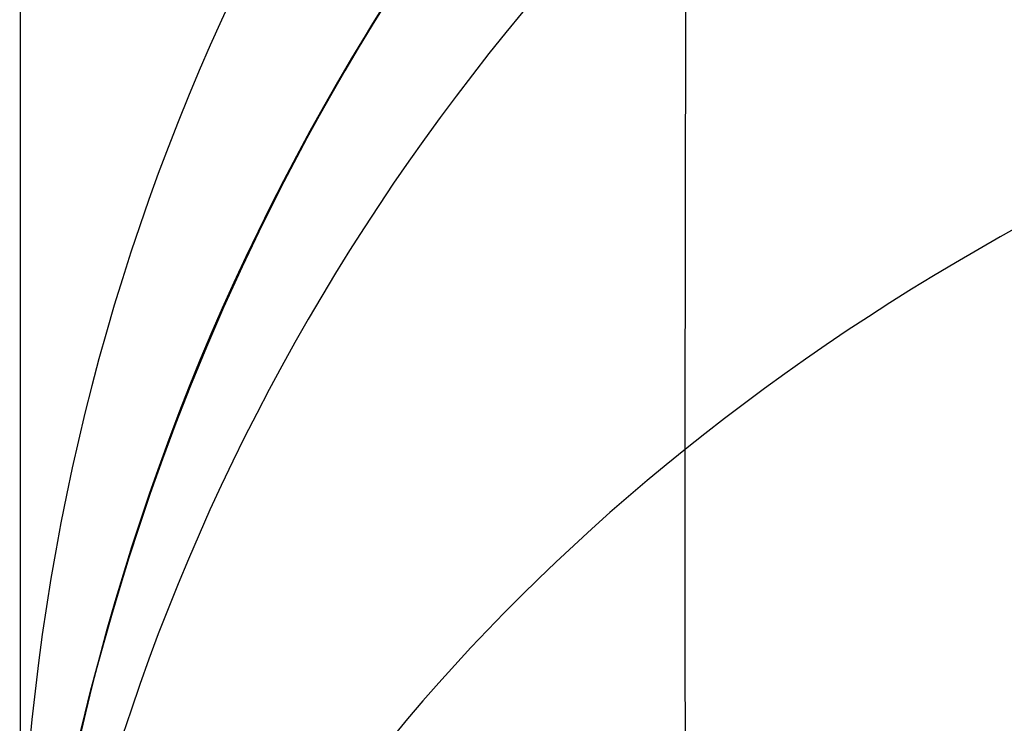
# Model space of a CAD drawing. Extents: x -9 to 8, y 1 to 147.
# Tile 134 of 181: x -8.845 to -8.512, y 140.142 to 140.38. Entities that reach past the tile are written whole.
import ezdxf

# ---------------------------------------------------------------- set-up
doc = ezdxf.new("R2010")
doc.units = 0
doc.layers.add('DEFAULT', color=7, linetype='CONTINUOUS')

msp = doc.modelspace()

# ---------------------------------------------------------------- linework, layer by layer
at = {"layer": 'DEFAULT', "color": 254}
for p, q in [((-8.72541, 140.37774, -48.49234), (-8.72056, 140.38554, -48.499)), ((-8.72541, 140.37774, -52.49234), (-8.72056, 140.38554, -52.499)), ((-8.72541, 140.37774, -56.49234), (-8.72056, 140.38554, -56.499)), ((-8.72541, 140.37774, -60.49234), (-8.72056, 140.38554, -60.499)), ((-8.72541, 140.37774, -64.49234), (-8.72056, 140.38554, -64.499)), ((-8.72541, 140.37774, -68.49234), (-8.72056, 140.38554, -68.499)), ((-8.72541, 140.37774, -72.49234), (-8.72056, 140.38554, -72.499)), ((-8.72541, 140.37774, -76.49234), (-8.72056, 140.38554, -76.499)), ((-8.72541, 140.37774, -80.49234), (-8.72056, 140.38554, -80.499)), ((-8.72541, 140.37774, -84.49234), (-8.72056, 140.38554, -84.499)), ((-8.72541, 140.37774, -88.49234), (-8.72056, 140.38554, -88.499)), ((-8.72541, 140.37774, -92.49234), (-8.72056, 140.38554, -92.499)), ((-8.72541, 140.37774, -96.49234), (-8.72056, 140.38554, -96.499)), ((-8.72541, 140.37774, -100.49234), (-8.72056, 140.38554, -100.499)), ((-8.72053, 140.38557, -46.4374), (-8.72538, 140.37777, -46.44406)), ((-8.72053, 140.38557, -50.4374), (-8.72538, 140.37777, -50.44406)), ((-8.72053, 140.38557, -54.4374), (-8.72538, 140.37777, -54.44406)), ((-8.72053, 140.38557, -58.4374), (-8.72538, 140.37777, -58.44406)), ((-8.72053, 140.38557, -62.4374), (-8.72538, 140.37777, -62.44406)), ((-8.72053, 140.38557, -66.4374), (-8.72538, 140.37777, -66.44406)), ((-8.72053, 140.38557, -70.4374), (-8.72538, 140.37777, -70.44406)), ((-8.72053, 140.38557, -74.4374), (-8.72538, 140.37777, -74.44406)), ((-8.72053, 140.38557, -78.4374), (-8.72538, 140.37777, -78.44406)), ((-8.72053, 140.38557, -82.4374), (-8.72538, 140.37777, -82.44406)), ((-8.72053, 140.38557, -86.4374), (-8.72538, 140.37777, -86.44406)), ((-8.72053, 140.38557, -90.4374), (-8.72538, 140.37777, -90.44406)), ((-8.72053, 140.38557, -94.4374), (-8.72538, 140.37777, -94.44406)), ((-8.72053, 140.38557, -98.4374), (-8.72538, 140.37777, -98.44406)), ((-8.7301, 140.37, -48.48556), (-8.72541, 140.37774, -48.49234)), ((-8.7301, 140.37, -52.48556), (-8.72541, 140.37774, -52.49234)), ((-8.7301, 140.37, -56.48556), (-8.72541, 140.37774, -56.49234)), ((-8.7301, 140.37, -60.48556), (-8.72541, 140.37774, -60.49234)), ((-8.7301, 140.37, -64.48556), (-8.72541, 140.37774, -64.49234)), ((-8.7301, 140.37, -68.48556), (-8.72541, 140.37774, -68.49234)), ((-8.7301, 140.37, -72.48556), (-8.72541, 140.37774, -72.49234)), ((-8.7301, 140.37, -76.48556), (-8.72541, 140.37774, -76.49234)), ((-8.7301, 140.37, -80.48556), (-8.72541, 140.37774, -80.49234)), ((-8.7301, 140.37, -84.48556), (-8.72541, 140.37774, -84.49234)), ((-8.7301, 140.37, -88.48556), (-8.72541, 140.37774, -88.49234)), ((-8.7301, 140.37, -92.48556), (-8.72541, 140.37774, -92.49234)), ((-8.7301, 140.37, -96.48556), (-8.72541, 140.37774, -96.49234)), ((-8.7301, 140.37, -100.48556), (-8.72541, 140.37774, -100.49234)), ((-8.72538, 140.37777, -46.44406), (-8.73007, 140.37003, -46.45085)), ((-8.72538, 140.37777, -50.44406), (-8.73007, 140.37003, -50.45085)), ((-8.72538, 140.37777, -54.44406), (-8.73007, 140.37003, -54.45085)), ((-8.72538, 140.37777, -58.44406), (-8.73007, 140.37003, -58.45085)), ((-8.72538, 140.37777, -62.44406), (-8.73007, 140.37003, -62.45085)), ((-8.72538, 140.37777, -66.44406), (-8.73007, 140.37003, -66.45085)), ((-8.72538, 140.37777, -70.44406), (-8.73007, 140.37003, -70.45085)), ((-8.72538, 140.37777, -74.44406), (-8.73007, 140.37003, -74.45085)), ((-8.72538, 140.37777, -78.44406), (-8.73007, 140.37003, -78.45085)), ((-8.72538, 140.37777, -82.44406), (-8.73007, 140.37003, -82.45085)), ((-8.72538, 140.37777, -86.44406), (-8.73007, 140.37003, -86.45085)), ((-8.72538, 140.37777, -90.44406), (-8.73007, 140.37003, -90.45085)), ((-8.72538, 140.37777, -94.44406), (-8.73007, 140.37003, -94.45085)), ((-8.72538, 140.37777, -98.44406), (-8.73007, 140.37003, -98.45085)), ((-8.73465, 140.36231, -48.47864), (-8.7301, 140.37, -48.48556)), ((-8.73465, 140.36231, -52.47864), (-8.7301, 140.37, -52.48556)), ((-8.73465, 140.36231, -56.47864), (-8.7301, 140.37, -56.48556)), ((-8.73465, 140.36231, -60.47864), (-8.7301, 140.37, -60.48556)), ((-8.73465, 140.36231, -64.47864), (-8.7301, 140.37, -64.48556)), ((-8.73465, 140.36231, -68.47864), (-8.7301, 140.37, -68.48556)), ((-8.73465, 140.36231, -72.47864), (-8.7301, 140.37, -72.48556)), ((-8.73465, 140.36231, -76.47864), (-8.7301, 140.37, -76.48556)), ((-8.73465, 140.36231, -80.47864), (-8.7301, 140.37, -80.48556)), ((-8.73465, 140.36231, -84.47864), (-8.7301, 140.37, -84.48556)), ((-8.73465, 140.36231, -88.47864), (-8.7301, 140.37, -88.48556)), ((-8.73465, 140.36231, -92.47864), (-8.7301, 140.37, -92.48556)), ((-8.73465, 140.36231, -96.47864), (-8.7301, 140.37, -96.48556)), ((-8.73465, 140.36231, -100.47864), (-8.7301, 140.37, -100.48556)), ((-8.73007, 140.37003, -46.45085), (-8.73462, 140.36233, -46.45777)), ((-8.73007, 140.37003, -50.45085), (-8.73462, 140.36233, -50.45777)), ((-8.73007, 140.37003, -54.45085), (-8.73462, 140.36233, -54.45777)), ((-8.73007, 140.37003, -58.45085), (-8.73462, 140.36233, -58.45777)), ((-8.73007, 140.37003, -62.45085), (-8.73462, 140.36233, -62.45777)), ((-8.73007, 140.37003, -66.45085), (-8.73462, 140.36233, -66.45777)), ((-8.73007, 140.37003, -70.45085), (-8.73462, 140.36233, -70.45777)), ((-8.73007, 140.37003, -74.45085), (-8.73462, 140.36233, -74.45777)), ((-8.73007, 140.37003, -78.45085), (-8.73462, 140.36233, -78.45777)), ((-8.73007, 140.37003, -82.45085), (-8.73462, 140.36233, -82.45777)), ((-8.73007, 140.37003, -86.45085), (-8.73462, 140.36233, -86.45777)), ((-8.73007, 140.37003, -90.45085), (-8.73462, 140.36233, -90.45777)), ((-8.73007, 140.37003, -94.45085), (-8.73462, 140.36233, -94.45777)), ((-8.73007, 140.37003, -98.45085), (-8.73462, 140.36233, -98.45777)), ((-8.73905, 140.35467, -48.47159), (-8.73465, 140.36231, -48.47864)), ((-8.73905, 140.35467, -52.47159), (-8.73465, 140.36231, -52.47864)), ((-8.73905, 140.35467, -56.47159), (-8.73465, 140.36231, -56.47864)), ((-8.73905, 140.35467, -60.47159), (-8.73465, 140.36231, -60.47864)), ((-8.73905, 140.35467, -64.47159), (-8.73465, 140.36231, -64.47864)), ((-8.73905, 140.35467, -68.47159), (-8.73465, 140.36231, -68.47864)), ((-8.73905, 140.35467, -72.47159), (-8.73465, 140.36231, -72.47864)), ((-8.73905, 140.35467, -76.47159), (-8.73465, 140.36231, -76.47864)), ((-8.73905, 140.35467, -80.47159), (-8.73465, 140.36231, -80.47864)), ((-8.73905, 140.35467, -84.47159), (-8.73465, 140.36231, -84.47864)), ((-8.73905, 140.35467, -88.47159), (-8.73465, 140.36231, -88.47864)), ((-8.73905, 140.35467, -92.47159), (-8.73465, 140.36231, -92.47864)), ((-8.73905, 140.35467, -96.47159), (-8.73465, 140.36231, -96.47864)), ((-8.73905, 140.35467, -100.47159), (-8.73465, 140.36231, -100.47864)), ((-8.73462, 140.36233, -46.45777), (-8.73902, 140.35469, -46.46482)), ((-8.73462, 140.36233, -50.45777), (-8.73902, 140.35469, -50.46482)), ((-8.73462, 140.36233, -54.45777), (-8.73902, 140.35469, -54.46482)), ((-8.73462, 140.36233, -58.45777), (-8.73902, 140.35469, -58.46482)), ((-8.73462, 140.36233, -62.45777), (-8.73902, 140.35469, -62.46482)), ((-8.73462, 140.36233, -66.45777), (-8.73902, 140.35469, -66.46482)), ((-8.73462, 140.36233, -70.45777), (-8.73902, 140.35469, -70.46482)), ((-8.73462, 140.36233, -74.45777), (-8.73902, 140.35469, -74.46482)), ((-8.73462, 140.36233, -78.45777), (-8.73902, 140.35469, -78.46482)), ((-8.73462, 140.36233, -82.45777), (-8.73902, 140.35469, -82.46482)), ((-8.73462, 140.36233, -86.45777), (-8.73902, 140.35469, -86.46482)), ((-8.73462, 140.36233, -90.45777), (-8.73902, 140.35469, -90.46482)), ((-8.73462, 140.36233, -94.45777), (-8.73902, 140.35469, -94.46482)), ((-8.73462, 140.36233, -98.45777), (-8.73902, 140.35469, -98.46482)), ((-8.74331, 140.34709, -48.46442), (-8.73905, 140.35467, -48.47159)), ((-8.74331, 140.34709, -52.46442), (-8.73905, 140.35467, -52.47159)), ((-8.74331, 140.34709, -56.46442), (-8.73905, 140.35467, -56.47159)), ((-8.74331, 140.34709, -60.46442), (-8.73905, 140.35467, -60.47159)), ((-8.74331, 140.34709, -64.46442), (-8.73905, 140.35467, -64.47159)), ((-8.74331, 140.34709, -68.46442), (-8.73905, 140.35467, -68.47159)), ((-8.74331, 140.34709, -72.46442), (-8.73905, 140.35467, -72.47159)), ((-8.74331, 140.34709, -76.46442), (-8.73905, 140.35467, -76.47159)), ((-8.74331, 140.34709, -80.46442), (-8.73905, 140.35467, -80.47159)), ((-8.74331, 140.34709, -84.46442), (-8.73905, 140.35467, -84.47159)), ((-8.74331, 140.34709, -88.46442), (-8.73905, 140.35467, -88.47159)), ((-8.74331, 140.34709, -92.46442), (-8.73905, 140.35467, -92.47159)), ((-8.74331, 140.34709, -96.46442), (-8.73905, 140.35467, -96.47159)), ((-8.74331, 140.34709, -100.46442), (-8.73905, 140.35467, -100.47159)), ((-8.73902, 140.35469, -46.46482), (-8.74328, 140.34711, -46.472)), ((-8.73902, 140.35469, -50.46482), (-8.74328, 140.34711, -50.472)), ((-8.73902, 140.35469, -54.46482), (-8.74328, 140.34711, -54.472)), ((-8.73902, 140.35469, -58.46482), (-8.74328, 140.34711, -58.472)), ((-8.73902, 140.35469, -62.46482), (-8.74328, 140.34711, -62.472)), ((-8.73902, 140.35469, -66.46482), (-8.74328, 140.34711, -66.472)), ((-8.73902, 140.35469, -70.46482), (-8.74328, 140.34711, -70.472)), ((-8.73902, 140.35469, -74.46482), (-8.74328, 140.34711, -74.472)), ((-8.73902, 140.35469, -78.46482), (-8.74328, 140.34711, -78.472)), ((-8.73902, 140.35469, -82.46482), (-8.74328, 140.34711, -82.472)), ((-8.73902, 140.35469, -86.46482), (-8.74328, 140.34711, -86.472)), ((-8.73902, 140.35469, -90.46482), (-8.74328, 140.34711, -90.472)), ((-8.73902, 140.35469, -94.46482), (-8.74328, 140.34711, -94.472)), ((-8.73902, 140.35469, -98.46482), (-8.74328, 140.34711, -98.472)), ((-8.74743, 140.33958, -48.45712), (-8.74331, 140.34709, -48.46442)), ((-8.74743, 140.33958, -52.45712), (-8.74331, 140.34709, -52.46442)), ((-8.74743, 140.33958, -56.45712), (-8.74331, 140.34709, -56.46442)), ((-8.74743, 140.33958, -60.45712), (-8.74331, 140.34709, -60.46442)), ((-8.74743, 140.33958, -64.45712), (-8.74331, 140.34709, -64.46442)), ((-8.74743, 140.33958, -68.45712), (-8.74331, 140.34709, -68.46442)), ((-8.74743, 140.33958, -72.45712), (-8.74331, 140.34709, -72.46442)), ((-8.74743, 140.33958, -76.45712), (-8.74331, 140.34709, -76.46442)), ((-8.74743, 140.33958, -80.45712), (-8.74331, 140.34709, -80.46442)), ((-8.74743, 140.33958, -84.45712), (-8.74331, 140.34709, -84.46442)), ((-8.74743, 140.33958, -88.45712), (-8.74331, 140.34709, -88.46442)), ((-8.74743, 140.33958, -92.45712), (-8.74331, 140.34709, -92.46442)), ((-8.74743, 140.33958, -96.45712), (-8.74331, 140.34709, -96.46442)), ((-8.74743, 140.33958, -100.45712), (-8.74331, 140.34709, -100.46442)), ((-8.74328, 140.34711, -46.472), (-8.7474, 140.3396, -46.4793)), ((-8.74328, 140.34711, -50.472), (-8.7474, 140.3396, -50.4793)), ((-8.74328, 140.34711, -54.472), (-8.7474, 140.3396, -54.4793)), ((-8.74328, 140.34711, -58.472), (-8.7474, 140.3396, -58.4793)), ((-8.74328, 140.34711, -62.472), (-8.7474, 140.3396, -62.4793)), ((-8.74328, 140.34711, -66.472), (-8.7474, 140.3396, -66.4793)), ((-8.74328, 140.34711, -70.472), (-8.7474, 140.3396, -70.4793)), ((-8.74328, 140.34711, -74.472), (-8.7474, 140.3396, -74.4793)), ((-8.74328, 140.34711, -78.472), (-8.7474, 140.3396, -78.4793)), ((-8.74328, 140.34711, -82.472), (-8.7474, 140.3396, -82.4793)), ((-8.74328, 140.34711, -86.472), (-8.7474, 140.3396, -86.4793)), ((-8.74328, 140.34711, -90.472), (-8.7474, 140.3396, -90.4793)), ((-8.74328, 140.34711, -94.472), (-8.7474, 140.3396, -94.4793)), ((-8.74328, 140.34711, -98.472), (-8.7474, 140.3396, -98.4793)), ((-8.75525, 140.32477, -48.44216), (-8.74743, 140.33958, -48.45712)), ((-8.75525, 140.32477, -52.44216), (-8.74743, 140.33958, -52.45712)), ((-8.75525, 140.32477, -56.44216), (-8.74743, 140.33958, -56.45712)), ((-8.75525, 140.32477, -60.44216), (-8.74743, 140.33958, -60.45712)), ((-8.75525, 140.32477, -64.44216), (-8.74743, 140.33958, -64.45712)), ((-8.75525, 140.32477, -68.44216), (-8.74743, 140.33958, -68.45712)), ((-8.75525, 140.32477, -72.44216), (-8.74743, 140.33958, -72.45712)), ((-8.75525, 140.32477, -76.44216), (-8.74743, 140.33958, -76.45712)), ((-8.75525, 140.32477, -80.44216), (-8.74743, 140.33958, -80.45712)), ((-8.75525, 140.32477, -84.44216), (-8.74743, 140.33958, -84.45712)), ((-8.75525, 140.32477, -88.44216), (-8.74743, 140.33958, -88.45712)), ((-8.75525, 140.32477, -92.44216), (-8.74743, 140.33958, -92.45712)), ((-8.75525, 140.32477, -96.44216), (-8.74743, 140.33958, -96.45712)), ((-8.75525, 140.32477, -100.44216), (-8.74743, 140.33958, -100.45712)), ((-8.7474, 140.3396, -46.4793), (-8.75522, 140.32478, -46.49426)), ((-8.7474, 140.3396, -50.4793), (-8.75522, 140.32478, -50.49426)), ((-8.7474, 140.3396, -54.4793), (-8.75522, 140.32478, -54.49426)), ((-8.7474, 140.3396, -58.4793), (-8.75522, 140.32478, -58.49426)), ((-8.7474, 140.3396, -62.4793), (-8.75522, 140.32478, -62.49426)), ((-8.7474, 140.3396, -66.4793), (-8.75522, 140.32478, -66.49426)), ((-8.7474, 140.3396, -70.4793), (-8.75522, 140.32478, -70.49426)), ((-8.7474, 140.3396, -74.4793), (-8.75522, 140.32478, -74.49426)), ((-8.7474, 140.3396, -78.4793), (-8.75522, 140.32478, -78.49426)), ((-8.7474, 140.3396, -82.4793), (-8.75522, 140.32478, -82.49426)), ((-8.7474, 140.3396, -86.4793), (-8.75522, 140.32478, -86.49426)), ((-8.7474, 140.3396, -90.4793), (-8.75522, 140.32478, -90.49426)), ((-8.7474, 140.3396, -94.4793), (-8.75522, 140.32478, -94.49426)), ((-8.7474, 140.3396, -98.4793), (-8.75522, 140.32478, -98.49426)), ((-8.76253, 140.31026, -48.42673), (-8.75525, 140.32477, -48.44216)), ((-8.76253, 140.31026, -52.42673), (-8.75525, 140.32477, -52.44216)), ((-8.76253, 140.31026, -56.42673), (-8.75525, 140.32477, -56.44216)), ((-8.76253, 140.31026, -60.42673), (-8.75525, 140.32477, -60.44216)), ((-8.76253, 140.31026, -64.42673), (-8.75525, 140.32477, -64.44216)), ((-8.76253, 140.31026, -68.42673), (-8.75525, 140.32477, -68.44216)), ((-8.76253, 140.31026, -72.42673), (-8.75525, 140.32477, -72.44216)), ((-8.76253, 140.31026, -76.42673), (-8.75525, 140.32477, -76.44216)), ((-8.76253, 140.31026, -80.42673), (-8.75525, 140.32477, -80.44216)), ((-8.76253, 140.31026, -84.42673), (-8.75525, 140.32477, -84.44216)), ((-8.76253, 140.31026, -88.42673), (-8.75525, 140.32477, -88.44216)), ((-8.76253, 140.31026, -92.42673), (-8.75525, 140.32477, -92.44216)), ((-8.76253, 140.31026, -96.42673), (-8.75525, 140.32477, -96.44216)), ((-8.76253, 140.31026, -100.42673), (-8.75525, 140.32477, -100.44216)), ((-8.75522, 140.32478, -46.49426), (-8.76251, 140.31026, -46.5097)), ((-8.75522, 140.32478, -50.49426), (-8.76251, 140.31026, -50.5097)), ((-8.75522, 140.32478, -54.49426), (-8.76251, 140.31026, -54.5097)), ((-8.75522, 140.32478, -58.49426), (-8.76251, 140.31026, -58.5097)), ((-8.75522, 140.32478, -62.49426), (-8.76251, 140.31026, -62.5097)), ((-8.75522, 140.32478, -66.49426), (-8.76251, 140.31026, -66.5097)), ((-8.75522, 140.32478, -70.49426), (-8.76251, 140.31026, -70.5097)), ((-8.75522, 140.32478, -74.49426), (-8.76251, 140.31026, -74.5097)), ((-8.75522, 140.32478, -78.49426), (-8.76251, 140.31026, -78.5097)), ((-8.75522, 140.32478, -82.49426), (-8.76251, 140.31026, -82.5097)), ((-8.75522, 140.32478, -86.49426), (-8.76251, 140.31026, -86.5097)), ((-8.75522, 140.32478, -90.49426), (-8.76251, 140.31026, -90.5097)), ((-8.75522, 140.32478, -94.49426), (-8.76251, 140.31026, -94.5097)), ((-8.75522, 140.32478, -98.49426), (-8.76251, 140.31026, -98.5097)), ((-8.7693, 140.29609, -48.41084), (-8.76253, 140.31026, -48.42673)), ((-8.7693, 140.29609, -52.41084), (-8.76253, 140.31026, -52.42673)), ((-8.7693, 140.29609, -56.41084), (-8.76253, 140.31026, -56.42673)), ((-8.7693, 140.29609, -60.41084), (-8.76253, 140.31026, -60.42673)), ((-8.7693, 140.29609, -64.41084), (-8.76253, 140.31026, -64.42673)), ((-8.7693, 140.29609, -68.41084), (-8.76253, 140.31026, -68.42673)), ((-8.7693, 140.29609, -72.41084), (-8.76253, 140.31026, -72.42673)), ((-8.7693, 140.29609, -76.41084), (-8.76253, 140.31026, -76.42673)), ((-8.7693, 140.29609, -80.41084), (-8.76253, 140.31026, -80.42673)), ((-8.7693, 140.29609, -84.41084), (-8.76253, 140.31026, -84.42673)), ((-8.7693, 140.29609, -88.41084), (-8.76253, 140.31026, -88.42673)), ((-8.7693, 140.29609, -92.41084), (-8.76253, 140.31026, -92.42673)), ((-8.7693, 140.29609, -96.41084), (-8.76253, 140.31026, -96.42673)), ((-8.7693, 140.29609, -100.41084), (-8.76253, 140.31026, -100.42673)), ((-8.76251, 140.31026, -46.5097), (-8.76929, 140.29608, -46.5256)), ((-8.76251, 140.31026, -50.5097), (-8.76929, 140.29608, -50.5256)), ((-8.76251, 140.31026, -54.5097), (-8.76929, 140.29608, -54.5256)), ((-8.76251, 140.31026, -58.5097), (-8.76929, 140.29608, -58.5256)), ((-8.76251, 140.31026, -62.5097), (-8.76929, 140.29608, -62.5256)), ((-8.76251, 140.31026, -66.5097), (-8.76929, 140.29608, -66.5256)), ((-8.76251, 140.31026, -70.5097), (-8.76929, 140.29608, -70.5256)), ((-8.76251, 140.31026, -74.5097), (-8.76929, 140.29608, -74.5256)), ((-8.76251, 140.31026, -78.5097), (-8.76929, 140.29608, -78.5256)), ((-8.76251, 140.31026, -82.5097), (-8.76929, 140.29608, -82.5256)), ((-8.76251, 140.31026, -86.5097), (-8.76929, 140.29608, -86.5256)), ((-8.76251, 140.31026, -90.5097), (-8.76929, 140.29608, -90.5256)), ((-8.76251, 140.31026, -94.5097), (-8.76929, 140.29608, -94.5256)), ((-8.76251, 140.31026, -98.5097), (-8.76929, 140.29608, -98.5256)), ((-8.77558, 140.28229, -48.39452), (-8.7693, 140.29609, -48.41084)), ((-8.77558, 140.28229, -52.39452), (-8.7693, 140.29609, -52.41084)), ((-8.77558, 140.28229, -56.39452), (-8.7693, 140.29609, -56.41084)), ((-8.77558, 140.28229, -60.39452), (-8.7693, 140.29609, -60.41084)), ((-8.77558, 140.28229, -64.39452), (-8.7693, 140.29609, -64.41084)), ((-8.77558, 140.28229, -68.39452), (-8.7693, 140.29609, -68.41084)), ((-8.77558, 140.28229, -72.39452), (-8.7693, 140.29609, -72.41084)), ((-8.77558, 140.28229, -76.39452), (-8.7693, 140.29609, -76.41084)), ((-8.77558, 140.28229, -80.39452), (-8.7693, 140.29609, -80.41084)), ((-8.77558, 140.28229, -84.39452), (-8.7693, 140.29609, -84.41084)), ((-8.77558, 140.28229, -88.39452), (-8.7693, 140.29609, -88.41084)), ((-8.77558, 140.28229, -92.39452), (-8.7693, 140.29609, -92.41084)), ((-8.77558, 140.28229, -96.39452), (-8.7693, 140.29609, -96.41084)), ((-8.77558, 140.28229, -100.39452), (-8.7693, 140.29609, -100.41084)), ((-8.76929, 140.29608, -46.5256), (-8.77557, 140.28228, -46.54192)), ((-8.76929, 140.29608, -50.5256), (-8.77557, 140.28228, -50.54192)), ((-8.76929, 140.29608, -54.5256), (-8.77557, 140.28228, -54.54192)), ((-8.76929, 140.29608, -58.5256), (-8.77557, 140.28228, -58.54192)), ((-8.76929, 140.29608, -62.5256), (-8.77557, 140.28228, -62.54192)), ((-8.76929, 140.29608, -66.5256), (-8.77557, 140.28228, -66.54192)), ((-8.76929, 140.29608, -70.5256), (-8.77557, 140.28228, -70.54192)), ((-8.76929, 140.29608, -74.5256), (-8.77557, 140.28228, -74.54192)), ((-8.76929, 140.29608, -78.5256), (-8.77557, 140.28228, -78.54192)), ((-8.76929, 140.29608, -82.5256), (-8.77557, 140.28228, -82.54192)), ((-8.76929, 140.29608, -86.5256), (-8.77557, 140.28228, -86.54192)), ((-8.76929, 140.29608, -90.5256), (-8.77557, 140.28228, -90.54192)), ((-8.76929, 140.29608, -94.5256), (-8.77557, 140.28228, -94.54192)), ((-8.76929, 140.29608, -98.5256), (-8.77557, 140.28228, -98.54192)), ((-8.78139, 140.2689, -48.37779), (-8.77558, 140.28229, -48.39452)), ((-8.78139, 140.2689, -52.37779), (-8.77558, 140.28229, -52.39452)), ((-8.78139, 140.2689, -56.37779), (-8.77558, 140.28229, -56.39452)), ((-8.78139, 140.2689, -60.37779), (-8.77558, 140.28229, -60.39452)), ((-8.78139, 140.2689, -64.37779), (-8.77558, 140.28229, -64.39452)), ((-8.78139, 140.2689, -68.37779), (-8.77558, 140.28229, -68.39452)), ((-8.78139, 140.2689, -72.37779), (-8.77558, 140.28229, -72.39452)), ((-8.78139, 140.2689, -76.37779), (-8.77558, 140.28229, -76.39452)), ((-8.78139, 140.2689, -80.37779), (-8.77558, 140.28229, -80.39452)), ((-8.78139, 140.2689, -84.37779), (-8.77558, 140.28229, -84.39452)), ((-8.78139, 140.2689, -88.37779), (-8.77558, 140.28229, -88.39452)), ((-8.78139, 140.2689, -92.37779), (-8.77558, 140.28229, -92.39452)), ((-8.78139, 140.2689, -96.37779), (-8.77558, 140.28229, -96.39452)), ((-8.78139, 140.2689, -100.37779), (-8.77558, 140.28229, -100.39452)), ((-8.77557, 140.28228, -46.54192), (-8.78138, 140.26888, -46.55867)), ((-8.77557, 140.28228, -50.54192), (-8.78138, 140.26888, -50.55867)), ((-8.77557, 140.28228, -54.54192), (-8.78138, 140.26888, -54.55867)), ((-8.77557, 140.28228, -58.54192), (-8.78138, 140.26888, -58.55867)), ((-8.77557, 140.28228, -62.54192), (-8.78138, 140.26888, -62.55867)), ((-8.77557, 140.28228, -66.54192), (-8.78138, 140.26888, -66.55867)), ((-8.77557, 140.28228, -70.54192), (-8.78138, 140.26888, -70.55867)), ((-8.77557, 140.28228, -74.54192), (-8.78138, 140.26888, -74.55867)), ((-8.77557, 140.28228, -78.54192), (-8.78138, 140.26888, -78.55867)), ((-8.77557, 140.28228, -82.54192), (-8.78138, 140.26888, -82.55867)), ((-8.77557, 140.28228, -86.54192), (-8.78138, 140.26888, -86.55867)), ((-8.77557, 140.28228, -90.54192), (-8.78138, 140.26888, -90.55867)), ((-8.77557, 140.28228, -94.54192), (-8.78138, 140.26888, -94.55867)), ((-8.77557, 140.28228, -98.54192), (-8.78138, 140.26888, -98.55867)), ((-8.78679, 140.25581, -48.36047), (-8.78139, 140.2689, -48.37779)), ((-8.78679, 140.25581, -52.36047), (-8.78139, 140.2689, -52.37779)), ((-8.78679, 140.25581, -56.36047), (-8.78139, 140.2689, -56.37779)), ((-8.78679, 140.25581, -60.36047), (-8.78139, 140.2689, -60.37779)), ((-8.78679, 140.25581, -64.36047), (-8.78139, 140.2689, -64.37779)), ((-8.78679, 140.25581, -68.36047), (-8.78139, 140.2689, -68.37779)), ((-8.78679, 140.25581, -72.36047), (-8.78139, 140.2689, -72.37779)), ((-8.78679, 140.25581, -76.36047), (-8.78139, 140.2689, -76.37779)), ((-8.78679, 140.25581, -80.36047), (-8.78139, 140.2689, -80.37779)), ((-8.78679, 140.25581, -84.36047), (-8.78139, 140.2689, -84.37779)), ((-8.78679, 140.25581, -88.36047), (-8.78139, 140.2689, -88.37779)), ((-8.78679, 140.25581, -92.36047), (-8.78139, 140.2689, -92.37779)), ((-8.78679, 140.25581, -96.36047), (-8.78139, 140.2689, -96.37779)), ((-8.78679, 140.25581, -100.36047), (-8.78139, 140.2689, -100.37779)), ((-8.78138, 140.26888, -46.55867), (-8.78678, 140.25579, -46.57598)), ((-8.78138, 140.26888, -50.55867), (-8.78678, 140.25579, -50.57598)), ((-8.78138, 140.26888, -54.55867), (-8.78678, 140.25579, -54.57598)), ((-8.78138, 140.26888, -58.55867), (-8.78678, 140.25579, -58.57598)), ((-8.78138, 140.26888, -62.55867), (-8.78678, 140.25579, -62.57598)), ((-8.78138, 140.26888, -66.55867), (-8.78678, 140.25579, -66.57598)), ((-8.78138, 140.26888, -70.55867), (-8.78678, 140.25579, -70.57598)), ((-8.78138, 140.26888, -74.55867), (-8.78678, 140.25579, -74.57598)), ((-8.78138, 140.26888, -78.55867), (-8.78678, 140.25579, -78.57598)), ((-8.78138, 140.26888, -82.55867), (-8.78678, 140.25579, -82.57598)), ((-8.78138, 140.26888, -86.55867), (-8.78678, 140.25579, -86.57598)), ((-8.78138, 140.26888, -90.55867), (-8.78678, 140.25579, -90.57598)), ((-8.78138, 140.26888, -94.55867), (-8.78678, 140.25579, -94.57598)), ((-8.78138, 140.26888, -98.55867), (-8.78678, 140.25579, -98.57598)), ((-8.79174, 140.24319, -48.34281), (-8.78679, 140.25581, -48.36047)), ((-8.79174, 140.24319, -52.34281), (-8.78679, 140.25581, -52.36047)), ((-8.79174, 140.24319, -56.34281), (-8.78679, 140.25581, -56.36047)), ((-8.79174, 140.24319, -60.34281), (-8.78679, 140.25581, -60.36047)), ((-8.79174, 140.24319, -64.34281), (-8.78679, 140.25581, -64.36047)), ((-8.79174, 140.24319, -68.34281), (-8.78679, 140.25581, -68.36047)), ((-8.79174, 140.24319, -72.34281), (-8.78679, 140.25581, -72.36047)), ((-8.79174, 140.24319, -76.34281), (-8.78679, 140.25581, -76.36047)), ((-8.79174, 140.24319, -80.34281), (-8.78679, 140.25581, -80.36047)), ((-8.79174, 140.24319, -84.34281), (-8.78679, 140.25581, -84.36047)), ((-8.79174, 140.24319, -88.34281), (-8.78679, 140.25581, -88.36047)), ((-8.79174, 140.24319, -92.34281), (-8.78679, 140.25581, -92.36047)), ((-8.79174, 140.24319, -96.34281), (-8.78679, 140.25581, -96.36047)), ((-8.79174, 140.24319, -100.34281), (-8.78679, 140.25581, -100.36047)), ((-8.78678, 140.25579, -46.57598), (-8.79174, 140.24317, -46.59364)), ((-8.78678, 140.25579, -50.57598), (-8.79174, 140.24317, -50.59364)), ((-8.78678, 140.25579, -54.57598), (-8.79174, 140.24317, -54.59364)), ((-8.78678, 140.25579, -58.57598), (-8.79174, 140.24317, -58.59364)), ((-8.78678, 140.25579, -62.57598), (-8.79174, 140.24317, -62.59364)), ((-8.78678, 140.25579, -66.57598), (-8.79174, 140.24317, -66.59364)), ((-8.78678, 140.25579, -70.57598), (-8.79174, 140.24317, -70.59364)), ((-8.78678, 140.25579, -74.57598), (-8.79174, 140.24317, -74.59364)), ((-8.78678, 140.25579, -78.57598), (-8.79174, 140.24317, -78.59364)), ((-8.78678, 140.25579, -82.57598), (-8.79174, 140.24317, -82.59364)), ((-8.78678, 140.25579, -86.57598), (-8.79174, 140.24317, -86.59364)), ((-8.78678, 140.25579, -90.57598), (-8.79174, 140.24317, -90.59364)), ((-8.78678, 140.25579, -94.57598), (-8.79174, 140.24317, -94.59364)), ((-8.78678, 140.25579, -98.57598), (-8.79174, 140.24317, -98.59364)), ((-8.79627, 140.23105, -48.32481), (-8.79174, 140.24319, -48.34281)), ((-8.79627, 140.23105, -52.32481), (-8.79174, 140.24319, -52.34281)), ((-8.79627, 140.23105, -56.32481), (-8.79174, 140.24319, -56.34281)), ((-8.79627, 140.23105, -60.32481), (-8.79174, 140.24319, -60.34281)), ((-8.79627, 140.23105, -64.32481), (-8.79174, 140.24319, -64.34281)), ((-8.79627, 140.23105, -68.32481), (-8.79174, 140.24319, -68.34281)), ((-8.79627, 140.23105, -72.32481), (-8.79174, 140.24319, -72.34281)), ((-8.79627, 140.23105, -76.32481), (-8.79174, 140.24319, -76.34281)), ((-8.79627, 140.23105, -80.32481), (-8.79174, 140.24319, -80.34281)), ((-8.79627, 140.23105, -84.32481), (-8.79174, 140.24319, -84.34281)), ((-8.79627, 140.23105, -88.32481), (-8.79174, 140.24319, -88.34281)), ((-8.79627, 140.23105, -92.32481), (-8.79174, 140.24319, -92.34281)), ((-8.79627, 140.23105, -96.32481), (-8.79174, 140.24319, -96.34281)), ((-8.79627, 140.23105, -100.32481), (-8.79174, 140.24319, -100.34281)), ((-8.79174, 140.24317, -46.59364), (-8.79627, 140.23104, -46.61164)), ((-8.79174, 140.24317, -50.59364), (-8.79627, 140.23104, -50.61164)), ((-8.79174, 140.24317, -54.59364), (-8.79627, 140.23104, -54.61164)), ((-8.79174, 140.24317, -58.59364), (-8.79627, 140.23104, -58.61164)), ((-8.79174, 140.24317, -62.59364), (-8.79627, 140.23104, -62.61164)), ((-8.79174, 140.24317, -66.59364), (-8.79627, 140.23104, -66.61164)), ((-8.79174, 140.24317, -70.59364), (-8.79627, 140.23104, -70.61164)), ((-8.79174, 140.24317, -74.59364), (-8.79627, 140.23104, -74.61164)), ((-8.79174, 140.24317, -78.59364), (-8.79627, 140.23104, -78.61164)), ((-8.79174, 140.24317, -82.59364), (-8.79627, 140.23104, -82.61164)), ((-8.79174, 140.24317, -86.59364), (-8.79627, 140.23104, -86.61164)), ((-8.79174, 140.24317, -90.59364), (-8.79627, 140.23104, -90.61164)), ((-8.79174, 140.24317, -94.59364), (-8.79627, 140.23104, -94.61164)), ((-8.79174, 140.24317, -98.59364), (-8.79627, 140.23104, -98.61164)), ((-8.80041, 140.21942, -48.3065), (-8.79627, 140.23105, -48.32481)), ((-8.80041, 140.21942, -52.3065), (-8.79627, 140.23105, -52.32481)), ((-8.80041, 140.21942, -56.3065), (-8.79627, 140.23105, -56.32481)), ((-8.80041, 140.21942, -60.3065), (-8.79627, 140.23105, -60.32481)), ((-8.80041, 140.21942, -64.3065), (-8.79627, 140.23105, -64.32481)), ((-8.80041, 140.21942, -68.3065), (-8.79627, 140.23105, -68.32481)), ((-8.80041, 140.21942, -72.3065), (-8.79627, 140.23105, -72.32481)), ((-8.80041, 140.21942, -76.3065), (-8.79627, 140.23105, -76.32481)), ((-8.80041, 140.21942, -80.3065), (-8.79627, 140.23105, -80.32481)), ((-8.80041, 140.21942, -84.3065), (-8.79627, 140.23105, -84.32481)), ((-8.80041, 140.21942, -88.3065), (-8.79627, 140.23105, -88.32481)), ((-8.80041, 140.21942, -92.3065), (-8.79627, 140.23105, -92.32481)), ((-8.80041, 140.21942, -96.3065), (-8.79627, 140.23105, -96.32481)), ((-8.80041, 140.21942, -100.3065), (-8.79627, 140.23105, -100.32481)), ((-8.79627, 140.23104, -46.61164), (-8.80041, 140.21941, -46.62994)), ((-8.79627, 140.23104, -50.61164), (-8.80041, 140.21941, -50.62994)), ((-8.79627, 140.23104, -54.61164), (-8.80041, 140.21941, -54.62994)), ((-8.79627, 140.23104, -58.61164), (-8.80041, 140.21941, -58.62994)), ((-8.79627, 140.23104, -62.61164), (-8.80041, 140.21941, -62.62994)), ((-8.79627, 140.23104, -66.61164), (-8.80041, 140.21941, -66.62994)), ((-8.79627, 140.23104, -70.61164), (-8.80041, 140.21941, -70.62994)), ((-8.79627, 140.23104, -74.61164), (-8.80041, 140.21941, -74.62994)), ((-8.79627, 140.23104, -78.61164), (-8.80041, 140.21941, -78.62994)), ((-8.79627, 140.23104, -82.61164), (-8.80041, 140.21941, -82.62994)), ((-8.79627, 140.23104, -86.61164), (-8.80041, 140.21941, -86.62994)), ((-8.79627, 140.23104, -90.61164), (-8.80041, 140.21941, -90.62994)), ((-8.79627, 140.23104, -94.61164), (-8.80041, 140.21941, -94.62994)), ((-8.79627, 140.23104, -98.61164), (-8.80041, 140.21941, -98.62994)), ((-8.80417, 140.2083, -48.2879), (-8.80041, 140.21942, -48.3065)), ((-8.80417, 140.2083, -52.2879), (-8.80041, 140.21942, -52.3065)), ((-8.80417, 140.2083, -56.2879), (-8.80041, 140.21942, -56.3065)), ((-8.80417, 140.2083, -60.2879), (-8.80041, 140.21942, -60.3065)), ((-8.80417, 140.2083, -64.2879), (-8.80041, 140.21942, -64.3065)), ((-8.80417, 140.2083, -68.2879), (-8.80041, 140.21942, -68.3065)), ((-8.80417, 140.2083, -72.2879), (-8.80041, 140.21942, -72.3065)), ((-8.80417, 140.2083, -76.2879), (-8.80041, 140.21942, -76.3065)), ((-8.80417, 140.2083, -80.2879), (-8.80041, 140.21942, -80.3065)), ((-8.80417, 140.2083, -84.2879), (-8.80041, 140.21942, -84.3065)), ((-8.80417, 140.2083, -88.2879), (-8.80041, 140.21942, -88.3065)), ((-8.80417, 140.2083, -92.2879), (-8.80041, 140.21942, -92.3065)), ((-8.80417, 140.2083, -96.2879), (-8.80041, 140.21942, -96.3065)), ((-8.80417, 140.2083, -100.2879), (-8.80041, 140.21942, -100.3065)), ((-8.80041, 140.21941, -46.62994), (-8.80417, 140.2083, -46.64853)), ((-8.80041, 140.21941, -50.62994), (-8.80417, 140.2083, -50.64853)), ((-8.80041, 140.21941, -54.62994), (-8.80417, 140.2083, -54.64853)), ((-8.80041, 140.21941, -58.62994), (-8.80417, 140.2083, -58.64853)), ((-8.80041, 140.21941, -62.62994), (-8.80417, 140.2083, -62.64853)), ((-8.80041, 140.21941, -66.62994), (-8.80417, 140.2083, -66.64853)), ((-8.80041, 140.21941, -70.62994), (-8.80417, 140.2083, -70.64853)), ((-8.80041, 140.21941, -74.62994), (-8.80417, 140.2083, -74.64853)), ((-8.80041, 140.21941, -78.62994), (-8.80417, 140.2083, -78.64853)), ((-8.80041, 140.21941, -82.62994), (-8.80417, 140.2083, -82.64853)), ((-8.80041, 140.21941, -86.62994), (-8.80417, 140.2083, -86.64853)), ((-8.80041, 140.21941, -90.62994), (-8.80417, 140.2083, -90.64853)), ((-8.80041, 140.21941, -94.62994), (-8.80417, 140.2083, -94.64853)), ((-8.80041, 140.21941, -98.62994), (-8.80417, 140.2083, -98.64853)), ((-8.80417, 140.2083, -46.64853), (-8.80759, 140.19771, -46.66738)), ((-8.80759, 140.1977, -48.26903), (-8.80417, 140.2083, -48.2879)), ((-8.80417, 140.2083, -50.64853), (-8.80759, 140.19771, -50.66738)), ((-8.80759, 140.1977, -52.26903), (-8.80417, 140.2083, -52.2879)), ((-8.80417, 140.2083, -54.64853), (-8.80759, 140.19771, -54.66738)), ((-8.80759, 140.1977, -56.26903), (-8.80417, 140.2083, -56.2879)), ((-8.80417, 140.2083, -58.64853), (-8.80759, 140.19771, -58.66738)), ((-8.80759, 140.1977, -60.26903), (-8.80417, 140.2083, -60.2879)), ((-8.80417, 140.2083, -62.64853), (-8.80759, 140.19771, -62.66738)), ((-8.80759, 140.1977, -64.26903), (-8.80417, 140.2083, -64.2879)), ((-8.80417, 140.2083, -66.64853), (-8.80759, 140.19771, -66.66738)), ((-8.80759, 140.1977, -68.26903), (-8.80417, 140.2083, -68.2879)), ((-8.80417, 140.2083, -70.64853), (-8.80759, 140.19771, -70.66738)), ((-8.80759, 140.1977, -72.26903), (-8.80417, 140.2083, -72.2879)), ((-8.80417, 140.2083, -74.64853), (-8.80759, 140.19771, -74.66738)), ((-8.80759, 140.1977, -76.26903), (-8.80417, 140.2083, -76.2879)), ((-8.80417, 140.2083, -78.64853), (-8.80759, 140.19771, -78.66738)), ((-8.80759, 140.1977, -80.26903), (-8.80417, 140.2083, -80.2879)), ((-8.80417, 140.2083, -82.64853), (-8.80759, 140.19771, -82.66738)), ((-8.80759, 140.1977, -84.26903), (-8.80417, 140.2083, -84.2879)), ((-8.80759, 140.1977, -88.26903), (-8.80417, 140.2083, -88.2879)), ((-8.80417, 140.2083, -86.64853), (-8.80759, 140.19771, -86.66738)), ((-8.80417, 140.2083, -90.64853), (-8.80759, 140.19771, -90.66738)), ((-8.80759, 140.1977, -92.26903), (-8.80417, 140.2083, -92.2879)), ((-8.80417, 140.2083, -94.64853), (-8.80759, 140.19771, -94.66738)), ((-8.80759, 140.1977, -96.26903), (-8.80417, 140.2083, -96.2879)), ((-8.80417, 140.2083, -98.64853), (-8.80759, 140.19771, -98.66738)), ((-8.80759, 140.1977, -100.26903), (-8.80417, 140.2083, -100.2879)), ((-8.8107, 140.18764, -48.24992), (-8.80759, 140.1977, -48.26903)), ((-8.8107, 140.18764, -52.24992), (-8.80759, 140.1977, -52.26903)), ((-8.8107, 140.18764, -56.24992), (-8.80759, 140.1977, -56.26903)), ((-8.8107, 140.18764, -60.24992), (-8.80759, 140.1977, -60.26903)), ((-8.8107, 140.18764, -64.24992), (-8.80759, 140.1977, -64.26903)), ((-8.8107, 140.18764, -68.24992), (-8.80759, 140.1977, -68.26903)), ((-8.8107, 140.18764, -72.24992), (-8.80759, 140.1977, -72.26903)), ((-8.8107, 140.18764, -76.24992), (-8.80759, 140.1977, -76.26903)), ((-8.8107, 140.18764, -80.24992), (-8.80759, 140.1977, -80.26903)), ((-8.8107, 140.18764, -84.24992), (-8.80759, 140.1977, -84.26903)), ((-8.8107, 140.18764, -88.24992), (-8.80759, 140.1977, -88.26903)), ((-8.8107, 140.18764, -92.24992), (-8.80759, 140.1977, -92.26903)), ((-8.8107, 140.18764, -96.24992), (-8.80759, 140.1977, -96.26903)), ((-8.8107, 140.18764, -100.24992), (-8.80759, 140.1977, -100.26903)), ((-8.80759, 140.19771, -46.66738), (-8.81069, 140.18766, -46.68647)), ((-8.80759, 140.19771, -50.66738), (-8.81069, 140.18766, -50.68647)), ((-8.80759, 140.19771, -54.66738), (-8.81069, 140.18766, -54.68647)), ((-8.80759, 140.19771, -58.66738), (-8.81069, 140.18766, -58.68647)), ((-8.80759, 140.19771, -62.66738), (-8.81069, 140.18766, -62.68647)), ((-8.80759, 140.19771, -66.66738), (-8.81069, 140.18766, -66.68647)), ((-8.80759, 140.19771, -70.66738), (-8.81069, 140.18766, -70.68647)), ((-8.80759, 140.19771, -74.66738), (-8.81069, 140.18766, -74.68647)), ((-8.80759, 140.19771, -78.66738), (-8.81069, 140.18766, -78.68647)), ((-8.80759, 140.19771, -82.66738), (-8.81069, 140.18766, -82.68647)), ((-8.80759, 140.19771, -86.66738), (-8.81069, 140.18766, -86.68647)), ((-8.80759, 140.19771, -90.66738), (-8.81069, 140.18766, -90.68647)), ((-8.80759, 140.19771, -94.66738), (-8.81069, 140.18766, -94.68647)), ((-8.80759, 140.19771, -98.66738), (-8.81069, 140.18766, -98.68647)), ((-8.81351, 140.17813, -48.23059), (-8.8107, 140.18764, -48.24992)), ((-8.81351, 140.17813, -52.23059), (-8.8107, 140.18764, -52.24992)), ((-8.81351, 140.17813, -56.23059), (-8.8107, 140.18764, -56.24992)), ((-8.81351, 140.17813, -60.23059), (-8.8107, 140.18764, -60.24992)), ((-8.81351, 140.17813, -64.23059), (-8.8107, 140.18764, -64.24992)), ((-8.81351, 140.17813, -68.23059), (-8.8107, 140.18764, -68.24992)), ((-8.81351, 140.17813, -72.23059), (-8.8107, 140.18764, -72.24992)), ((-8.81351, 140.17813, -76.23059), (-8.8107, 140.18764, -76.24992)), ((-8.81351, 140.17813, -80.23059), (-8.8107, 140.18764, -80.24992)), ((-8.81351, 140.17813, -84.23059), (-8.8107, 140.18764, -84.24992)), ((-8.81351, 140.17813, -88.23059), (-8.8107, 140.18764, -88.24992)), ((-8.81351, 140.17813, -92.23059), (-8.8107, 140.18764, -92.24992)), ((-8.81351, 140.17813, -96.23059), (-8.8107, 140.18764, -96.24992)), ((-8.81351, 140.17813, -100.23059), (-8.8107, 140.18764, -100.24992)), ((-8.81069, 140.18766, -46.68647), (-8.8135, 140.17816, -46.70578)), ((-8.81069, 140.18766, -50.68647), (-8.8135, 140.17816, -50.70578)), ((-8.81069, 140.18766, -54.68647), (-8.8135, 140.17816, -54.70578)), ((-8.81069, 140.18766, -58.68647), (-8.8135, 140.17816, -58.70578)), ((-8.81069, 140.18766, -62.68647), (-8.8135, 140.17816, -62.70578)), ((-8.81069, 140.18766, -66.68647), (-8.8135, 140.17816, -66.70578)), ((-8.81069, 140.18766, -70.68647), (-8.8135, 140.17816, -70.70578)), ((-8.81069, 140.18766, -74.68647), (-8.8135, 140.17816, -74.70578)), ((-8.81069, 140.18766, -78.68647), (-8.8135, 140.17816, -78.70578)), ((-8.81069, 140.18766, -82.68647), (-8.8135, 140.17816, -82.70578)), ((-8.81069, 140.18766, -86.68647), (-8.8135, 140.17816, -86.70578)), ((-8.81069, 140.18766, -90.68647), (-8.8135, 140.17816, -90.70578)), ((-8.81069, 140.18766, -94.68647), (-8.8135, 140.17816, -94.70578)), ((-8.81069, 140.18766, -98.68647), (-8.8135, 140.17816, -98.70578)), ((-8.8135, 140.17816, -46.70578), (-8.81609, 140.16908, -46.7256)), ((-8.8135, 140.17816, -50.70578), (-8.81609, 140.16908, -50.7256)), ((-8.8135, 140.17816, -54.70578), (-8.81609, 140.16908, -54.7256)), ((-8.8135, 140.17816, -58.70578), (-8.81609, 140.16908, -58.7256)), ((-8.8135, 140.17816, -62.70578), (-8.81609, 140.16908, -62.7256)), ((-8.8135, 140.17816, -66.70578), (-8.81609, 140.16908, -66.7256)), ((-8.8135, 140.17816, -70.70578), (-8.81609, 140.16908, -70.7256)), ((-8.8135, 140.17816, -74.70578), (-8.81609, 140.16908, -74.7256)), ((-8.8135, 140.17816, -78.70578), (-8.81609, 140.16908, -78.7256)), ((-8.8135, 140.17816, -82.70578), (-8.81609, 140.16908, -82.7256)), ((-8.8135, 140.17816, -86.70578), (-8.81609, 140.16908, -86.7256)), ((-8.8135, 140.17816, -90.70578), (-8.81609, 140.16908, -90.7256)), ((-8.8135, 140.17816, -94.70578), (-8.81609, 140.16908, -94.7256)), ((-8.8135, 140.17816, -98.70578), (-8.81609, 140.16908, -98.7256)), ((-8.81609, 140.16905, -48.21075), (-8.81351, 140.17813, -48.23059)), ((-8.81609, 140.16905, -52.21075), (-8.81351, 140.17813, -52.23059)), ((-8.81609, 140.16905, -56.21075), (-8.81351, 140.17813, -56.23059)), ((-8.81609, 140.16905, -60.21075), (-8.81351, 140.17813, -60.23059)), ((-8.81609, 140.16905, -64.21075), (-8.81351, 140.17813, -64.23059)), ((-8.81609, 140.16905, -68.21075), (-8.81351, 140.17813, -68.23059)), ((-8.81609, 140.16905, -72.21075), (-8.81351, 140.17813, -72.23059)), ((-8.81609, 140.16905, -76.21075), (-8.81351, 140.17813, -76.23059)), ((-8.81609, 140.16905, -80.21075), (-8.81351, 140.17813, -80.23059)), ((-8.81609, 140.16905, -84.21075), (-8.81351, 140.17813, -84.23059)), ((-8.81609, 140.16905, -88.21075), (-8.81351, 140.17813, -88.23059)), ((-8.81609, 140.16905, -92.21075), (-8.81351, 140.17813, -92.23059)), ((-8.81609, 140.16905, -96.21075), (-8.81351, 140.17813, -96.23059)), ((-8.81609, 140.16905, -100.21075), (-8.81351, 140.17813, -100.23059)), ((-8.81843, 140.16051, -48.19068), (-8.81609, 140.16905, -48.21075)), ((-8.81843, 140.16051, -52.19068), (-8.81609, 140.16905, -52.21075)), ((-8.81843, 140.16051, -56.19068), (-8.81609, 140.16905, -56.21075)), ((-8.81843, 140.16051, -60.19068), (-8.81609, 140.16905, -60.21075)), ((-8.81843, 140.16051, -64.19068), (-8.81609, 140.16905, -64.21075)), ((-8.81843, 140.16051, -68.19068), (-8.81609, 140.16905, -68.21075)), ((-8.81843, 140.16051, -72.19068), (-8.81609, 140.16905, -72.21075)), ((-8.81843, 140.16051, -76.19068), (-8.81609, 140.16905, -76.21075)), ((-8.81843, 140.16051, -80.19068), (-8.81609, 140.16905, -80.21075)), ((-8.81843, 140.16051, -84.19068), (-8.81609, 140.16905, -84.21075)), ((-8.81843, 140.16051, -88.19068), (-8.81609, 140.16905, -88.21075)), ((-8.81843, 140.16051, -92.19068), (-8.81609, 140.16905, -92.21075)), ((-8.81843, 140.16051, -96.19068), (-8.81609, 140.16905, -96.21075)), ((-8.81843, 140.16051, -100.19068), (-8.81609, 140.16905, -100.21075)), ((-8.81609, 140.16908, -46.7256), (-8.81842, 140.16054, -46.74567)), ((-8.81609, 140.16908, -50.7256), (-8.81842, 140.16054, -50.74567)), ((-8.81609, 140.16908, -54.7256), (-8.81842, 140.16054, -54.74567)), ((-8.81609, 140.16908, -58.7256), (-8.81842, 140.16054, -58.74567)), ((-8.81609, 140.16908, -62.7256), (-8.81842, 140.16054, -62.74567)), ((-8.81609, 140.16908, -66.7256), (-8.81842, 140.16054, -66.74567)), ((-8.81609, 140.16908, -70.7256), (-8.81842, 140.16054, -70.74567)), ((-8.81609, 140.16908, -74.7256), (-8.81842, 140.16054, -74.74567)), ((-8.81609, 140.16908, -78.7256), (-8.81842, 140.16054, -78.74567)), ((-8.81609, 140.16908, -82.7256), (-8.81842, 140.16054, -82.74567)), ((-8.81609, 140.16908, -86.7256), (-8.81842, 140.16054, -86.74567)), ((-8.81609, 140.16908, -90.7256), (-8.81842, 140.16054, -90.74567)), ((-8.81609, 140.16908, -94.7256), (-8.81842, 140.16054, -94.74567)), ((-8.81609, 140.16908, -98.7256), (-8.81842, 140.16054, -98.74567)), ((-8.81842, 140.16054, -46.74567), (-8.82052, 140.15256, -46.76597)), ((-8.81842, 140.16054, -50.74567), (-8.82052, 140.15256, -50.76597)), ((-8.81842, 140.16054, -54.74567), (-8.82052, 140.15256, -54.76597)), ((-8.81842, 140.16054, -58.74567), (-8.82052, 140.15256, -58.76597)), ((-8.81842, 140.16054, -62.74567), (-8.82052, 140.15256, -62.76597)), ((-8.81842, 140.16054, -66.74567), (-8.82052, 140.15256, -66.76597)), ((-8.81842, 140.16054, -70.74567), (-8.82052, 140.15256, -70.76597)), ((-8.81842, 140.16054, -74.74567), (-8.82052, 140.15256, -74.76597)), ((-8.81842, 140.16054, -78.74567), (-8.82052, 140.15256, -78.76597)), ((-8.81842, 140.16054, -82.74567), (-8.82052, 140.15256, -82.76597)), ((-8.81842, 140.16054, -86.74567), (-8.82052, 140.15256, -86.76597)), ((-8.81842, 140.16054, -90.74567), (-8.82052, 140.15256, -90.76597)), ((-8.81842, 140.16054, -94.74567), (-8.82052, 140.15256, -94.76597)), ((-8.81842, 140.16054, -98.74567), (-8.82052, 140.15256, -98.76597)), ((-8.82052, 140.15253, -48.17038), (-8.81843, 140.16051, -48.19068)), ((-8.82052, 140.15253, -52.17038), (-8.81843, 140.16051, -52.19068)), ((-8.82052, 140.15253, -56.17038), (-8.81843, 140.16051, -56.19068)), ((-8.82052, 140.15253, -60.17038), (-8.81843, 140.16051, -60.19068)), ((-8.82052, 140.15253, -64.17038), (-8.81843, 140.16051, -64.19068)), ((-8.82052, 140.15253, -68.17038), (-8.81843, 140.16051, -68.19068)), ((-8.82052, 140.15253, -72.17038), (-8.81843, 140.16051, -72.19068)), ((-8.82052, 140.15253, -76.17038), (-8.81843, 140.16051, -76.19068)), ((-8.82052, 140.15253, -80.17038), (-8.81843, 140.16051, -80.19068)), ((-8.82052, 140.15253, -84.17038), (-8.81843, 140.16051, -84.19068)), ((-8.82052, 140.15253, -88.17038), (-8.81843, 140.16051, -88.19068)), ((-8.82052, 140.15253, -92.17038), (-8.81843, 140.16051, -92.19068)), ((-8.82052, 140.15253, -96.17038), (-8.81843, 140.16051, -96.19068)), ((-8.82052, 140.15253, -100.17038), (-8.81843, 140.16051, -100.19068)), ((-8.82052, 140.15256, -46.76597), (-8.82239, 140.14515, -46.78647)), ((-8.82052, 140.15256, -50.76597), (-8.82239, 140.14515, -50.78647)), ((-8.82052, 140.15256, -54.76597), (-8.82239, 140.14515, -54.78647)), ((-8.82052, 140.15256, -58.76597), (-8.82239, 140.14515, -58.78647)), ((-8.82052, 140.15256, -62.76597), (-8.82239, 140.14515, -62.78647)), ((-8.82052, 140.15256, -66.76597), (-8.82239, 140.14515, -66.78647)), ((-8.82052, 140.15256, -70.76597), (-8.82239, 140.14515, -70.78647)), ((-8.82052, 140.15256, -74.76597), (-8.82239, 140.14515, -74.78647)), ((-8.82052, 140.15256, -78.76597), (-8.82239, 140.14515, -78.78647)), ((-8.82052, 140.15256, -82.76597), (-8.82239, 140.14515, -82.78647)), ((-8.82052, 140.15256, -86.76597), (-8.82239, 140.14515, -86.78647)), ((-8.82052, 140.15256, -90.76597), (-8.82239, 140.14515, -90.78647)), ((-8.82052, 140.15256, -94.76597), (-8.82239, 140.14515, -94.78647)), ((-8.82052, 140.15256, -98.76597), (-8.82239, 140.14515, -98.78647)), ((-8.82239, 140.14512, -48.14987), (-8.82052, 140.15253, -48.17038)), ((-8.82239, 140.14512, -52.14987), (-8.82052, 140.15253, -52.17038)), ((-8.82239, 140.14512, -56.14987), (-8.82052, 140.15253, -56.17038)), ((-8.82239, 140.14512, -60.14987), (-8.82052, 140.15253, -60.17038)), ((-8.82239, 140.14512, -64.14987), (-8.82052, 140.15253, -64.17038)), ((-8.82239, 140.14512, -68.14987), (-8.82052, 140.15253, -68.17038)), ((-8.82239, 140.14512, -72.14987), (-8.82052, 140.15253, -72.17038)), ((-8.82239, 140.14512, -76.14987), (-8.82052, 140.15253, -76.17038)), ((-8.82239, 140.14512, -80.14987), (-8.82052, 140.15253, -80.17038)), ((-8.82239, 140.14512, -84.14987), (-8.82052, 140.15253, -84.17038)), ((-8.82239, 140.14512, -88.14987), (-8.82052, 140.15253, -88.17038)), ((-8.82239, 140.14512, -92.14987), (-8.82052, 140.15253, -92.17038)), ((-8.82239, 140.14512, -96.14987), (-8.82052, 140.15253, -96.17038)), ((-8.82239, 140.14512, -100.14987), (-8.82052, 140.15253, -100.17038)), ((-8.82239, 140.14515, -46.78647), (-8.82405, 140.1383, -46.80718)), ((-8.82239, 140.14515, -50.78647), (-8.82405, 140.1383, -50.80718)), ((-8.82239, 140.14515, -54.78647), (-8.82405, 140.1383, -54.80718)), ((-8.82239, 140.14515, -58.78647), (-8.82405, 140.1383, -58.80718)), ((-8.82239, 140.14515, -62.78647), (-8.82405, 140.1383, -62.80718)), ((-8.82239, 140.14515, -66.78647), (-8.82405, 140.1383, -66.80718)), ((-8.82239, 140.14515, -70.78647), (-8.82405, 140.1383, -70.80718)), ((-8.82239, 140.14515, -74.78647), (-8.82405, 140.1383, -74.80718)), ((-8.82239, 140.14515, -78.78647), (-8.82405, 140.1383, -78.80718)), ((-8.82239, 140.14515, -82.78647), (-8.82405, 140.1383, -82.80718)), ((-8.82239, 140.14515, -86.78647), (-8.82405, 140.1383, -86.80718)), ((-8.82239, 140.14515, -90.78647), (-8.82405, 140.1383, -90.80718)), ((-8.82239, 140.14515, -94.78647), (-8.82405, 140.1383, -94.80718)), ((-8.82239, 140.14515, -98.78647), (-8.82405, 140.1383, -98.80718)), ((-8.82405, 140.13828, -48.12916), (-8.82239, 140.14512, -48.14987)), ((-8.82405, 140.13828, -52.12916), (-8.82239, 140.14512, -52.14987)), ((-8.82405, 140.13828, -56.12916), (-8.82239, 140.14512, -56.14987)), ((-8.82405, 140.13828, -60.12916), (-8.82239, 140.14512, -60.14987)), ((-8.82405, 140.13828, -64.12916), (-8.82239, 140.14512, -64.14987)), ((-8.82405, 140.13828, -68.12916), (-8.82239, 140.14512, -68.14987)), ((-8.82405, 140.13828, -72.12916), (-8.82239, 140.14512, -72.14987)), ((-8.82405, 140.13828, -76.12916), (-8.82239, 140.14512, -76.14987)), ((-8.82405, 140.13828, -80.12916), (-8.82239, 140.14512, -80.14987)), ((-8.82405, 140.13828, -84.12916), (-8.82239, 140.14512, -84.14987)), ((-8.82405, 140.13828, -88.12916), (-8.82239, 140.14512, -88.14987)), ((-8.82405, 140.13828, -92.12916), (-8.82239, 140.14512, -92.14987)), ((-8.82405, 140.13828, -96.12916), (-8.82239, 140.14512, -96.14987)), ((-8.82405, 140.13828, -100.12916), (-8.82239, 140.14512, -100.14987))]:
    msp.add_line(p, q, dxfattribs=at)
at = {"layer": 'DEFAULT', "color": 254, "extrusion": (1, 0, 0)}
msp.add_arc((61.76599, -493.86387, -8.84432), 495.41518, 80.2814572, 83.8895965, dxfattribs=at)
msp.add_arc((61.76599, -493.86387, -8.84432), 495.41518, 80.2814572, 83.8895965, dxfattribs=at)
at = {"layer": 'DEFAULT', "color": 254, "extrusion": (1.52417e-05, 0.23551, 0.971872)}
msp.add_arc((8.05346, -146.09024, -8.13598), 0.79992, 271.63778, 0.03041, dxfattribs=at)
at = {"layer": 'DEFAULT', "color": 254}
for centre in [(-8.04432, 139.95817, -100.70167), (-8.04432, 139.95817, -43.20757)]:
    msp.add_arc(centre, 0.8, 91.5, 180, dxfattribs=at)
at = {"layer": 'DEFAULT', "color": 254, "extrusion": (-3.19625e-05, 0.333799, 0.942644)}
msp.add_arc((8.03104, -165.58535, -48.44135), 0.79988, 271.80494, 359.96718, dxfattribs=at)
at = {"layer": 'DEFAULT', "color": 254, "extrusion": (0.999972, 0.005845, -0.00473)}
msp.add_arc((139.29162, -100.72878, -7.31949), 1.27278, 321.11644, 359.61148, dxfattribs=at)
at = {"layer": 'DEFAULT', "color": 254, "extrusion": (1.22081e-15, 0.62932, 0.777146)}
msp.add_arc((8.04431, -172.2975, 9.37826), 0.8, 271.92987, 359.99998, dxfattribs=at)
at = {"layer": 'DEFAULT', "color": 254, "extrusion": (1, 4.01335e-14, 1.30207e-13)}
msp.add_arc((143.75684, -43.20751, -8.84432), 3.79867, 152.7541, 180.00078, dxfattribs=at)
at = {"layer": 'DEFAULT', "color": 254, "extrusion": (0.999972, 0.005842, -0.004734)}
msp.add_arc((139.29483, -100.72482, -7.31954), 1.27278, 282.3901, 320.88514, dxfattribs=at)

doc.saveas('drawing.dxf')
